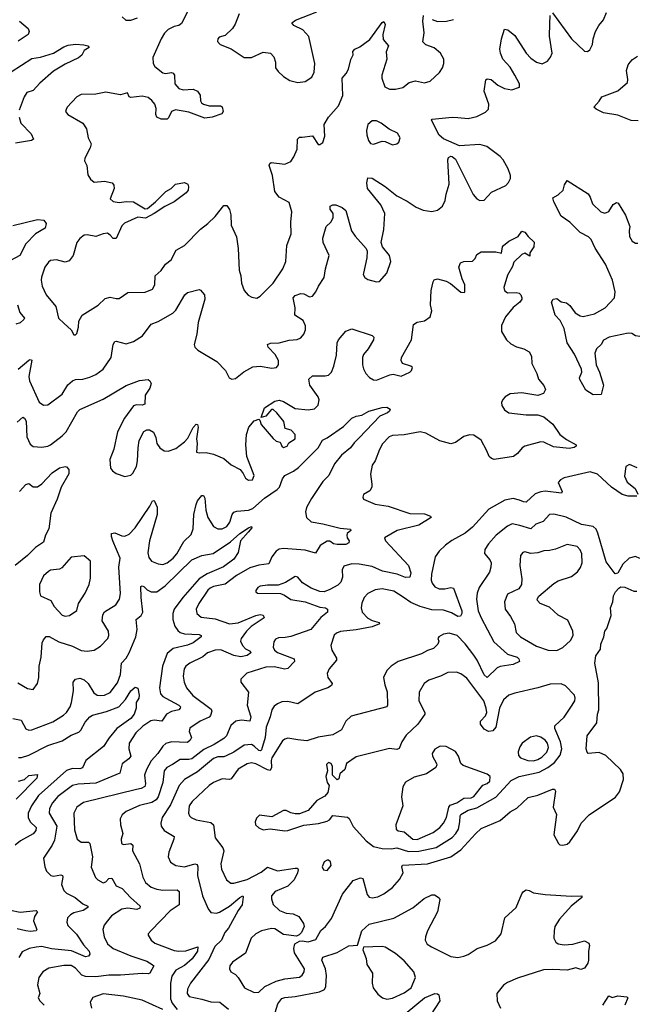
# Model space of a CAD drawing. Extents: x 1550320 to 1685906, y 509093 to 640511.
# Tile 209 of 256: x 1613882 to 1618121, y 556431 to 563196. Entities that reach past the tile are written whole.
import ezdxf

# ---------------------------------------------------------------- set-up
doc = ezdxf.new("R2010")
doc.units = 0

msp = doc.modelspace()

# ---------------------------------------------------------------- linework, layer by layer
at = {"layer": '0CON20XD'}
for points in [[(1615041.2, 563258.8), (1614995, 563170), (1614975, 563155.7), (1614945, 563148.6), (1614902.7, 563127.3), (1614876.5, 563103.5), (1614855.4, 563065), (1614796.4, 562935), (1614800, 562895), (1614810.8, 562875), (1614865, 562831.4), (1614885, 562827.1), (1614925, 562833.1), (1614937.2, 562827.2), (1614945.5, 562815), (1614947.5, 562755), (1614975, 562722.7), (1615006.6, 562713.4), (1615075, 562719.4), (1615104, 562705), (1615123.6, 562676.4), (1615125, 562637.5), (1615131.2, 562625), (1615146.7, 562615), (1615185, 562603.1), (1615263, 562603), (1615275, 562597.5), (1615280, 562565), (1615271.7, 562548.3), (1615205, 562525.7), (1615155, 562518.5), (1615045, 562561.1), (1614952.9, 562577.1), (1614925.4, 562564.6), (1614905, 562521.2), (1614895, 562512), (1614855, 562511.2), (1614825.8, 562525.8), (1614818.6, 562545), (1614819.5, 562585), (1614812.2, 562615), (1614791.2, 562641.2), (1614765, 562661.1), (1614725, 562670.5), (1614645, 562661.4), (1614635, 562666.7), (1614623.3, 562693.3), (1614575, 562679.2), (1614536.8, 562686.8), (1614475, 562698.6), (1614405, 562684.2), (1614305, 562680.8), (1614273.8, 562665), (1614207.5, 562595), (1614200.7, 562579.3), (1614197.5, 562565), (1614212.5, 562545), (1614315, 562485.8), (1614341.4, 562445), (1614352.5, 562385), (1614372.9, 562342.9), (1614366.9, 562315), (1614330, 562245), (1614327, 562227), (1614343.3, 562195), (1614349.5, 562129.5), (1614369.7, 562099.7), (1614395, 562080), (1614465, 562085.7), (1614516.7, 562075), (1614528.8, 562058.8), (1614531.2, 562035), (1614504, 561965), (1614525, 561946), (1614565, 561939.4), (1614615, 561946.5), (1614665, 561944.5), (1614745, 561896), (1614760.5, 561899.5), (1614815.8, 561944.2), (1614887.5, 562015), (1614923, 562037), (1614952.5, 562065), (1615015, 562076.7), (1615037.5, 562065), (1615042.5, 562047.5), (1615040, 562025), (1615026.7, 562005), (1614945, 561943.3), (1614878.8, 561911.2), (1614807, 561863), (1614747.8, 561832.2), (1614695, 561838.1), (1614601.9, 561798.1), (1614585, 561779.2), (1614545, 561692.5), (1614525, 561693.3), (1614505, 561716.2), (1614485, 561728), (1614455.9, 561724.1), (1614405, 561705.7), (1614345, 561718.1), (1614325, 561715.6), (1614295, 561692.5), (1614275.7, 561665), (1614250.8, 561575), (1614222.2, 561537.8), (1614195, 561530), (1614135, 561545.6), (1614095, 561540.8), (1614079.1, 561530.9), (1614054.6, 561495.4), (1614032.2, 561427.8), (1614029.1, 561405), (1614037.1, 561365), (1614065, 561305.7), (1614131.5, 561225), (1614150, 561145), (1614188.8, 561108.8), (1614235.9, 561065.9), (1614255, 561030), (1614265, 561030)], [(1613872.1, 560795), (1613945, 560857.5), (1613955, 560862), (1613965, 560856.7), (1613945.5, 560745), (1613949.1, 560715), (1614015, 560567.5), (1614045, 560546.9), (1614075, 560550), (1614175, 560621.9), (1614213.6, 560686.4), (1614245, 560714.5), (1614265, 560723.6), (1614315, 560725.4), (1614365, 560738.9), (1614405, 560757.1), (1614455.6, 560795), (1614510.5, 560875), (1614525.5, 560965), (1614535, 560984.2), (1614545, 560987.5), (1614615, 560969.5), (1614665, 560985.7), (1614725.4, 561024.6), (1614785, 561104.2), (1614835, 561121.4), (1614935, 561180), (1614955, 561199.2), (1615018, 561305), (1615035, 561322), (1615115, 561341.2), (1615125, 561337.5), (1615152, 561305), (1615155.6, 561275), (1615108.5, 561115), (1615099.5, 561035), (1615082.5, 560965), (1615086, 560946), (1615105.9, 560925.9), (1615237.4, 560847.4), (1615296, 560785), (1615322, 560735), (1615340, 560725), (1615365, 560730), (1615423.8, 560776.2), (1615485, 560809.5), (1615534.5, 560814.5), (1615615, 560802.5), (1615646.7, 560805), (1615662, 560825), (1615660.8, 560855), (1615637.5, 560895), (1615590.6, 560945), (1615586, 560965), (1615607.2, 560972.8), (1615665, 560975.3), (1615735, 560994.5), (1615790.5, 560999.5), (1615815, 561010), (1615835.8, 561035), (1615847.1, 561065), (1615846.9, 561093.1), (1615829.8, 561129.8), (1615774.4, 561165), (1615776.4, 561215), (1615761.9, 561285), (1615775, 561301.4), (1615815, 561315.6), (1615835, 561311.9), (1615875, 561291.4), (1615895, 561296), (1615918.6, 561325), (1615935.7, 561365), (1615975, 561423.3), (1615984.4, 561485), (1616010, 561575), (1615968, 561665), (1615966, 561695), (1615990, 561775), (1616022, 561805), (1616036, 561835), (1616036.2, 561865), (1616016.2, 561895), (1616016.7, 561915), (1616035, 561924), (1616055, 561924), (1616100, 561905), (1616124, 561885), (1616163.3, 561745), (1616188.5, 561708.5), (1616264.2, 561624.2), (1616272, 561605), (1616269.5, 561560.5), (1616246, 561455), (1616244.2, 561445), (1616254, 561425), (1616275, 561410), (1616335, 561393.8), (1616355, 561396.7), (1616406.6, 561453.4), (1616432.9, 561535), (1616425.4, 561575.4), (1616376, 561635), (1616367.5, 561665), (1616385.5, 561755), (1616392.9, 561865), (1616364.6, 561924.6), (1616274.2, 562035), (1616267.5, 562075), (1616275, 562110), (1616305, 562106), (1616395, 562048.5), (1616474.7, 561984.7), (1616545, 561949.4), (1616607.6, 561907.6), (1616656.4, 561886.4), (1616715, 561877.5), (1616755, 561887.5), (1616788.5, 561915), (1616806.2, 561953.8), (1616813, 561997), (1616835.6, 562065.6), (1616826.4, 562233.6), (1616830.7, 562249.3), (1616845, 562257.5), (1616856.1, 562256.1), (1616877.3, 562237.3), (1617000.5, 561995), (1617025, 561965.7), (1617045, 561952.5), (1617075, 561956), (1617125, 562010.6), (1617225, 562057.1), (1617242.8, 562077.2), (1617255.6, 562105), (1617256.9, 562125), (1617241.1, 562171.1), (1617205, 562232.5), (1617185, 562256.9), (1617094.2, 562325), (1617045, 562338.2), (1616905, 562328), (1616795, 562377.1), (1616765, 562402), (1616713.3, 562505), (1616716.7, 562513.3), (1616855, 562526.9), (1616893.4, 562523.4), (1616965, 562517.8), (1617025, 562530.6), (1617085, 562560), (1617105, 562581.2), (1617108.1, 562615), (1617076.2, 562705), (1617087, 562783), (1617095, 562790), (1617122.5, 562785), (1617170, 562745), (1617215, 562722), (1617265, 562714), (1617318.3, 562731.7), (1617318, 562755), (1617287.1, 562815), (1617255, 562868.8), (1617203.8, 562925), (1617188, 562965), (1617183.9, 562993.9), (1617193.8, 563065), (1617215, 563130), (1617237.5, 563125), (1617285, 563086.2), (1617365, 562965.7), (1617395, 562930.6), (1617435, 562903.3), (1617475, 562892.9), (1617509.7, 562910.3), (1617532.1, 562937.9), (1617542.5, 562965), (1617523.4, 563083.4), (1617527, 563167), (1617530, 563225)], [(1613880.8, 563185), (1613940, 563135), (1613948.1, 563115), (1613941.4, 563095), (1613872.5, 563047.5)], [(1614265, 561030), (1614275, 561040), (1614287, 561083), (1614288.8, 561125), (1614311.2, 561165), (1614422.5, 561235), (1614468.9, 561281.1), (1614505, 561288.2), (1614545, 561279.2), (1614565, 561280.8), (1614625, 561320.6), (1614745, 561323.5), (1614795.7, 561345), (1614811.5, 561375), (1614814.5, 561435.5), (1614855, 561471.4), (1614884.4, 561515), (1614923.2, 561546.8), (1614957.6, 561612.4), (1615014.2, 561645), (1615125, 561757.5), (1615176.2, 561795), (1615225, 561844), (1615285, 561918.8), (1615305, 561920), (1615325, 561892.5), (1615333.1, 561855), (1615335.6, 561785), (1615373.6, 561703.6), (1615383.5, 561623.5), (1615391.2, 561475), (1615403.3, 561435), (1615407.5, 561385), (1615426.2, 561335), (1615453, 561303), (1615478.3, 561288.3), (1615513, 561283), (1615535, 561296.2), (1615624.3, 561385), (1615691.8, 561485), (1615711.1, 561535), (1615718.5, 561645), (1615749.5, 561725), (1615745.5, 561805), (1615752.5, 561875), (1615735, 561940), (1615665, 561975.7), (1615635.6, 562015), (1615620, 562125), (1615598, 562195), (1615601.4, 562208.6), (1615610, 562215), (1615705, 562203.8), (1615745, 562222.2), (1615766.5, 562253.5), (1615789.1, 562305), (1615790.8, 562375), (1615805, 562388), (1615825, 562388.6), (1615895, 562396.7), (1615935, 562337.5), (1615945, 562337.5), (1615965, 562352.5), (1615978.8, 562395), (1615976.2, 562475), (1616005.8, 562525), (1616072.9, 562605), (1616104, 562675), (1616098, 562795), (1616125.8, 562825), (1616143.2, 562856.8), (1616158.7, 562921.3), (1616173.8, 562955), (1616172.3, 562977.7), (1616185.9, 562994.1), (1616220.7, 563009.3), (1616289.7, 563060.3), (1616375, 563177.5), (1616385, 563182.5), (1616393.6, 563163.6), (1616379.1, 563095), (1616380.6, 563060.6), (1616417.8, 563015), (1616401.9, 562975), (1616406.6, 562923.4), (1616371.2, 562815), (1616370.9, 562795), (1616393.3, 562735), (1616425, 562718.2), (1616465, 562718.9), (1616515, 562730.6), (1616560, 562765), (1616603.6, 562776.4), (1616665, 562762.5), (1616705, 562774.4), (1616767.2, 562832.8), (1616789.2, 562865), (1616797.5, 562895), (1616797.5, 562925), (1616775.8, 562965), (1616731.7, 563001.7), (1616675, 563023.1), (1616653.6, 563043.6), (1616662.9, 563105), (1616652.5, 563185), (1616658.8, 563225)], [(1614585.9, 563215.9), (1614612.7, 563192.7), (1614645, 563191.8), (1614692.4, 563207.6)], [(1615390, 563235), (1615364.2, 563165), (1615346, 563135), (1615295, 563086.7), (1615252.5, 563075), (1615243.3, 563065), (1615242.5, 563045), (1615260, 563025), (1615335, 562996.2), (1615425, 562935.7), (1615475, 562935.8), (1615555, 562972.5), (1615605.6, 562965.6), (1615630.3, 562940.3), (1615641.4, 562905), (1615641.4, 562865), (1615659.1, 562839.1), (1615695.6, 562805.6), (1615738.7, 562778.7), (1615795, 562764.5)], [(1615795, 562764.5), (1615845, 562770.9), (1615889.4, 562800.6), (1615906.2, 562835), (1615910.9, 562895), (1615869.1, 563079.1), (1615827.5, 563125), (1615766.2, 563155), (1615753.8, 563175), (1615777.4, 563192.6), (1615925, 563249.4)], [(1616716.6, 563196.6), (1616755, 563184.4), (1616815.9, 563185.9), (1616865, 563198)], [(1617545, 563243.3), (1617675, 563063.1), (1617765, 562980), (1617785, 562976.2), (1617802.3, 562987.7), (1617819.2, 563025), (1617824.3, 563065), (1617841.1, 563115), (1617864, 563156), (1617895.5, 563195), (1617915.7, 563245)], [(1613823, 562837), (1613965, 562928.2), (1614025, 562938.5), (1614115, 562965.3), (1614185, 563008.2), (1614215, 563020), (1614265, 563028), (1614323.9, 563023.9), (1614350, 563015), (1614360, 563005), (1614326.2, 562985), (1614308.3, 562951.7), (1614286.6, 562933.4), (1614195, 562889.4), (1614115, 562841.1), (1614019.9, 562760.1), (1613975, 562709.1), (1613930.9, 562695), (1613913.5, 562665), (1613879.4, 562575)], [(1618135, 562500), (1618085, 562502), (1617995, 562538.8), (1617895, 562556.2), (1617845, 562580), (1617830, 562595), (1617866.7, 562635), (1617885, 562666.7), (1617995, 562707.5), (1618060, 562765), (1618063.3, 562785), (1618054.2, 562845.8), (1618066, 562885), (1618078.8, 562905), (1618095, 562923.3), (1618130, 562945)], [(1613878.1, 562525), (1613890, 562485), (1613961.2, 562411.2), (1613976, 562375), (1613962.5, 562365), (1613852.4, 562347.6)], [(1616445, 562336), (1616475, 562343.3), (1616488.8, 562355), (1616498.6, 562385), (1616480, 562415), (1616422.7, 562442.7), (1616368, 562485), (1616335, 562500), (1616305, 562500), (1616276.2, 562475), (1616265.7, 562435), (1616268.5, 562405), (1616280.6, 562365), (1616294.6, 562344.6), (1616315, 562341.4), (1616375, 562360.8), (1616395, 562358), (1616445, 562336)], [(1618145, 561018.8), (1618115, 561023.3), (1618089.8, 561039.8), (1618065, 561042.7), (1617935, 561015.3), (1617896.2, 560993.8), (1617880, 560965), (1617846.9, 560935), (1617836.5, 560905), (1617845.5, 560825.5), (1617868.6, 560775), (1617896, 560685), (1617880, 560620), (1617825, 560617.5), (1617775, 560650), (1617733.5, 560723.5), (1617731.4, 560735), (1617747.5, 560775), (1617744.2, 560795), (1617696.9, 560896.9), (1617646.4, 560976.4), (1617625, 561073.8), (1617598.8, 561128.8), (1617562.9, 561165), (1617537.5, 561255), (1617550, 561275), (1617575, 561280), (1617605, 561257.5), (1617640.3, 561250.3), (1617665, 561231.2), (1617701.1, 561181.1), (1617735, 561160), (1617755, 561157.1), (1617833.8, 561173.8), (1617908, 561215), (1617970.4, 561285), (1617975.3, 561325), (1617958.6, 561405), (1617909.2, 561515), (1617838.8, 561625), (1617811.5, 561685), (1617793.4, 561703.4), (1617735, 561733.5), (1617665.3, 561805.3), (1617605.6, 561845.6), (1617553.3, 561945), (1617548.3, 561971.7), (1617585, 561992.5), (1617617.5, 562025), (1617628.3, 562061.7), (1617645, 562090), (1617789.7, 561999.7), (1617805, 561976.7), (1617821.1, 561931.1), (1617876.7, 561875), (1617905, 561867.5), (1617932.3, 561877.7), (1617961.2, 561925), (1617985, 561940), (1617995.8, 561935.8), (1618046.7, 561853.3), (1618076.2, 561775), (1618071.2, 561745), (1618074, 561705), (1618093.8, 561675), (1618115, 561661.2), (1618130.7, 561659.3)], [(1613835, 561781.9), (1614005, 561822.6), (1614048.9, 561818.9), (1614063.4, 561795), (1614057.3, 561762.7), (1613990, 561725), (1613924.3, 561655.7), (1613884, 561576), (1613819.4, 561540.6)], [(1613865, 560430.8), (1613904.2, 560465.8), (1613915, 560458.8), (1613926.5, 560436.5), (1613930.5, 560330.5), (1613955, 560279.2), (1613975, 560264.4), (1614035, 560258.9), (1614075, 560265.6), (1614094, 560275), (1614175, 560336.9), (1614202.2, 560365), (1614278.9, 560501.1), (1614295, 560518.5), (1614455, 560587.8), (1614615, 560681.4), (1614705, 560716), (1614765, 560723.3), (1614776.7, 560715), (1614785.8, 560695), (1614775.7, 560665), (1614744.2, 560615), (1614742.5, 560555), (1614725, 560546.7), (1614685, 560549.2), (1614665, 560542), (1614602.2, 560457.8), (1614553.9, 560363.9), (1614529.2, 560245), (1614502.5, 560175), (1614506.2, 560115), (1614521.2, 560095), (1614545, 560078), (1614605, 560058), (1614645, 560066.2), (1614660.8, 560079.2), (1614684, 560125), (1614692.9, 560165), (1614695.7, 560255), (1614704.3, 560305), (1614734.5, 560365.5), (1614755, 560378.8), (1614775, 560378.8), (1614801.7, 560361.7), (1614817.5, 560325), (1614824.5, 560285), (1614845, 560254.3), (1614875, 560234.2), (1614902.2, 560232.2), (1614955, 560248.5), (1615015.4, 560294.6), (1615038.6, 560321.4), (1615075, 560393.8), (1615095, 560416.2), (1615103.6, 560413.6), (1615109.2, 560395), (1615097.1, 560315), (1615101.9, 560285), (1615097.5, 560225), (1615115, 560218.8), (1615165, 560221.4), (1615215, 560210), (1615285, 560180.8), (1615336.4, 560136.4), (1615396.7, 560105), (1615418.6, 560078.6), (1615433.3, 560045), (1615455, 560031.2), (1615482.5, 560035), (1615493.8, 560065), (1615444.2, 560195), (1615435.6, 560275.6), (1615440.5, 560345), (1615457.8, 560395), (1615495, 560440), (1615525, 560450), (1615533.8, 560443.8), (1615541.4, 560415), (1615625, 560318.8), (1615645, 560300), (1615672.5, 560292.5), (1615683.8, 560265), (1615695, 560256.2), (1615721.2, 560265), (1615732, 560288), (1615775, 560316.7), (1615775.8, 560345), (1615747.5, 560375), (1615706.1, 560386.1), (1615697.1, 560435), (1615650.8, 560495), (1615625, 560516.7), (1615613.6, 560516.4), (1615575, 560472.5), (1615542.5, 560462.5), (1615565, 560530), (1615635.7, 560574.3), (1615665, 560581.4), (1615695, 560571.8), (1615775, 560524.6), (1615865, 560515.6), (1615908.3, 560521.7), (1615935, 560546.7), (1615940.8, 560585), (1615934.2, 560605), (1615877.8, 560685), (1615869.5, 560725), (1615895, 560749.6), (1615981.7, 560748.3), (1616005, 560754.4), (1616026, 560774), (1616042.1, 560815), (1616059.6, 560890.4), (1616065.3, 560975), (1616072.9, 560997.1), (1616123.5, 561056.5), (1616165, 561071.5), (1616305.5, 561025.5), (1616317.5, 561015), (1616314.2, 560995), (1616278.1, 560935), (1616245.6, 560895), (1616238.5, 560875), (1616238.2, 560825), (1616246.2, 560796.2), (1616261.9, 560765), (1616286.5, 560736.5), (1616315, 560721.4), (1616335, 560718.6), (1616426.1, 560756.1), (1616449.5, 560759.5), (1616505, 560746.7), (1616565, 560773.8), (1616576.2, 560785), (1616582.5, 560805), (1616570, 560815), (1616513.6, 560833.6), (1616503.6, 560853.6), (1616506, 560875), (1616575.8, 560995), (1616589.5, 561100.5), (1616615, 561117.5), (1616665, 561126.2), (1616703.3, 561155), (1616715.8, 561195), (1616707.3, 561237.3), (1616711.4, 561335), (1616723.8, 561395), (1616732.3, 561407.7), (1616755, 561416.2), (1616815, 561398.8), (1616844.1, 561384.1), (1616915, 561323.3), (1616938.3, 561321.7), (1616943, 561327), (1616943.3, 561375), (1616923.8, 561415), (1616902, 561495), (1616912.5, 561525), (1616936, 561534), (1616995, 561536.7), (1617013.3, 561555), (1617025, 561582.5), (1617055, 561600), (1617155, 561600.8), (1617195, 561592.5), (1617201.2, 561635), (1617208.8, 561645), (1617245, 561674.2), (1617308, 561705), (1617335, 561742.5), (1617355.9, 561735.9), (1617376.7, 561705), (1617418.3, 561668.3), (1617416.2, 561635), (1617390, 561595), (1617388.3, 561571.7), (1617355, 561592.5), (1617335, 561582.5), (1617279.3, 561530.7), (1617269.5, 561500.5), (1617235, 561440), (1617210.8, 561355), (1617214.5, 561334.5), (1617235, 561318), (1617295, 561321.2), (1617315, 561316.7), (1617327.5, 561305), (1617333.3, 561285), (1617333.3, 561275), (1617320, 561255), (1617275, 561218.8), (1617222.9, 561155), (1617194.4, 561095.6), (1617194.4, 561054.4), (1617228.8, 560995), (1617259.3, 560969.3), (1617298.3, 560948.3), (1617347.5, 560935), (1617385, 560913.3), (1617400, 560885), (1617402.7, 560832.7), (1617436.2, 560765), (1617448.8, 560725), (1617485, 560682.5), (1617497.5, 560655), (1617483, 560627), (1617445, 560613.3), (1617335, 560632.5), (1617255, 560625.6), (1617220, 560605), (1617202.8, 560587.2), (1617194.4, 560565), (1617197.1, 560545), (1617215, 560514.2), (1617245, 560495.6), (1617365, 560480), (1617445, 560480.6), (1617485, 560467.5), (1617546.4, 560416.4), (1617595.8, 560345), (1617641.6, 560311.6), (1617707.5, 560275), (1617707.5, 560265), (1617695, 560256.7), (1617660.5, 560249.5), (1617552.1, 560262.1), (1617485, 560292), (1617465, 560294.2), (1617354.4, 560265.6), (1617336.7, 560255), (1617303.3, 560215), (1617277.5, 560195), (1617145, 560173.3), (1617125, 560180), (1617108.6, 560195), (1617094.4, 560234.4), (1617055, 560306), (1617005, 560340.8), (1616975, 560344), (1616935, 560332), (1616878.3, 560291.7), (1616845, 560282), (1616771.3, 560301.3), (1616675, 560354.2), (1616636.1, 560363.9), (1616525, 560344.4), (1616445, 560339.4), (1616421.4, 560328.6), (1616377.4, 560282.6), (1616355, 560243.3), (1616326.9, 560165), (1616305.4, 560134.6), (1616293.9, 560073.9), (1616303.1, 560005), (1616302.5, 559985), (1616290.3, 559959.7), (1616246.4, 559933.6), (1616240, 559915), (1616245, 559902.5), (1616325, 559866.9), (1616416.1, 559853.9), (1616565, 559803.2), (1616665, 559800), (1616706.7, 559785), (1616711.2, 559775), (1616625, 559722.5), (1616476.2, 559685), (1616390, 559635), (1616396.2, 559615), (1616556, 559445), (1616571.5, 559395), (1616563.6, 559366.4), (1616535, 559363.3), (1616476, 559386), (1616377, 559407), (1616305, 559438.3), (1616215, 559454.5), (1616165, 559457.8), (1616109.7, 559440.3), (1616098.6, 559415), (1616101.9, 559365), (1616089.6, 559330.4), (1616068.8, 559311.2), (1616015, 559280), (1615975, 559265.8), (1615945, 559268), (1615885, 559290), (1615827.2, 559327.2), (1615793.3, 559365), (1615775, 559370), (1615710.3, 559329.7), (1615659.7, 559310.3), (1615585, 559310.6), (1615535, 559304.2), (1615518.8, 559295), (1615506, 559275), (1615506.2, 559265), (1615517.5, 559255), (1615675, 559252.5), (1615702.1, 559242.1), (1615745, 559211.4), (1615845.7, 559195.7), (1615945, 559159.2), (1615985, 559155.7), (1615999.2, 559145), (1615998.6, 559125), (1615951.9, 559088.1), (1615883.1, 559005), (1615745, 558957.7), (1615708, 558952), (1615661.1, 558948.9), (1615640.4, 558939.6), (1615629.3, 558920.7), (1615624.6, 558885), (1615633.8, 558865), (1615655, 558847.5), (1615770, 558805), (1615770.8, 558785), (1615725, 558738.6), (1615705, 558733.2), (1615631.2, 558748.8), (1615575, 558746.9), (1615444.5, 558705.5), (1615403.3, 558665), (1615403.3, 558645), (1615454.6, 558574.6), (1615445.4, 558485), (1615470, 558405), (1615465, 558376), (1615405, 558383.8), (1615368, 558375), (1615334.1, 558345.9), (1615303.1, 558275), (1615285, 558256.2), (1615218.9, 558215), (1615148, 558182), (1615065, 558118.4), (1615045, 558112.4), (1614985, 558113.2), (1614932.7, 558077.3), (1614893, 558057), (1614876.1, 558035), (1614867.1, 557955), (1614834.8, 557855.2), (1614819.3, 557835), (1614791.6, 557818.4), (1614705, 557796), (1614615, 557755.5), (1614586.3, 557733.7), (1614573.1, 557705), (1614575.6, 557665), (1614590.6, 557605), (1614580, 557565), (1614581.2, 557535), (1614595, 557528), (1614645, 557535.6), (1614659.2, 557525), (1614658, 557485), (1614706.1, 557396.1), (1614727.5, 557305), (1614747.4, 557267.4), (1614785, 557236.5), (1614825, 557221.2), (1614865, 557214.6), (1614965, 557216.4), (1614979.4, 557205), (1614979.3, 557115), (1614917.4, 557072.6), (1614785, 556938), (1614766.2, 556915), (1614765.8, 556905)], [(1613865.9, 561235.9), (1613882.8, 561182.8), (1613914, 561145), (1613910.8, 561135), (1613885, 561113.1), (1613855, 561104.4)], [(1615327, 559743), (1615342.3, 559795), (1615355, 559811.5), (1615375, 559818.9), (1615455, 559825.3), (1615485, 559836.4), (1615565, 559907.3), (1615652.5, 559967.5), (1615668.2, 559985), (1615688.2, 560041.8), (1615705.3, 560064.7), (1615765, 560093.5), (1615799.9, 560120.1), (1615933.8, 560255), (1615962.7, 560307.3), (1615995, 560322.2), (1616108.2, 560401.8), (1616165, 560458.8), (1616195, 560472), (1616235, 560477.5), (1616282.5, 560505), (1616375, 560532), (1616405, 560533.8), (1616430, 560520), (1616423.8, 560505), (1616410.8, 560495), (1616359.1, 560470.9), (1616216.5, 560323.5), (1616180.8, 560289.2), (1616156.5, 560253.5), (1616095, 560204.7), (1616045.8, 560145), (1616006.2, 560063.8), (1615965, 560021.8), (1615887.7, 559905), (1615854.6, 559845), (1615846.4, 559815), (1615853.3, 559775), (1615885.3, 559745.3), (1615965, 559732), (1616085, 559701.1), (1616156.7, 559695), (1616158.8, 559685), (1616134.4, 559665.6), (1616131.2, 559655), (1616133.3, 559635), (1616146, 559615), (1616145, 559602.5), (1616125, 559590.8), (1616065, 559590), (1616040, 559595), (1616015, 559612.2), (1615995, 559613.3), (1615947.3, 559582.7), (1615915, 559530.8), (1615845, 559550), (1615695, 559563.3), (1615665, 559557.7), (1615645.2, 559544.7), (1615614.8, 559505.2), (1615594, 559456), (1615525, 559448.8), (1615465, 559429.1), (1615373.7, 559376.3), (1615295, 559316.7), (1615215, 559301.2), (1615190.5, 559289.5), (1615174.7, 559275.3), (1615112.5, 559185), (1615095.7, 559145), (1615099.2, 559115), (1615130, 559090), (1615225, 559079.6), (1615325, 559044.7), (1615385, 559052.5), (1615505, 559102.1), (1615535, 559107.9), (1615556.2, 559105), (1615563.8, 559085), (1615473.8, 559026.2), (1615441.2, 558995), (1615404.6, 558945), (1615399.6, 558925), (1615413.2, 558895), (1615435, 558872.1), (1615467.4, 558857.4), (1615472, 558845), (1615445, 558826.4), (1615401.3, 558818.7), (1615355, 558827.6), (1615265, 558865.8), (1615225, 558864), (1615174.3, 558845), (1615141.2, 558818.8), (1615052.5, 558775), (1615024.4, 558755), (1615013.5, 558735), (1615006.9, 558685), (1615012.9, 558645), (1615029.1, 558605), (1615073.4, 558553.4), (1615199.5, 558459.5), (1615202.2, 558445), (1615194, 558416), (1615185, 558404.6), (1615123.3, 558375), (1615052.6, 558327.4), (1615046.7, 558305), (1615062.5, 558265), (1615053.5, 558245), (1615035, 558230.4), (1614925, 558233.8), (1614887.8, 558222.2), (1614865.4, 558204.6), (1614832.5, 558155), (1614786.1, 558103.9), (1614754.1, 558045), (1614739.6, 558005), (1614746.8, 557945), (1614742.4, 557927.6), (1614716.6, 557913.4), (1614685, 557907.2), (1614321.7, 557818.3), (1614274.1, 557785.9), (1614254.5, 557745), (1614259.4, 557629.4), (1614277.1, 557565), (1614303.8, 557543.8), (1614354.5, 557544.5), (1614364.5, 557534.5), (1614383.2, 557445), (1614373.8, 557373.8), (1614402.3, 557302.3), (1614420, 557285), (1614455, 557265.6), (1614475, 557272.9), (1614495, 557295.6), (1614515, 557298.1), (1614545, 557244.3), (1614587.2, 557227.2), (1614644.5, 557164.5), (1614711.4, 557105), (1614708.9, 557091.1), (1614687.5, 557082.5), (1614625, 557091.3), (1614585, 557084.5), (1614512.1, 557037.9), (1614485.6, 557005), (1614462.9, 556975), (1614454.4, 556945), (1614462.2, 556895), (1614485.3, 556845.3), (1614525.8, 556815), (1614645, 556762.9), (1614755, 556727.8), (1614793.8, 556705), (1614803.8, 556695), (1614775.8, 556645), (1614765, 556639.2), (1614725, 556642.5), (1614575, 556630.5), (1614495, 556632.1), (1614405, 556619.5), (1614335, 556620.7), (1614309.9, 556629.9), (1614265, 556679.6), (1614235, 556696.7), (1614185, 556697.3), (1614081.7, 556678.3), (1614041.1, 556655), (1614014.5, 556615), (1614005.5, 556565), (1614020, 556505), (1614009.2, 556475), (1614020, 556455), (1614050, 556425)], [(1618127.8, 560117.8), (1618075, 560139.2), (1618050, 560125), (1618040.2, 560060.2), (1618058.8, 560018.8), (1618113.8, 559975), (1618132.5, 559935)], [(1613880.5, 559955), (1613925, 560002), (1613945, 560008), (1613975, 559985.8), (1614005, 559985.6), (1614035, 560006.9), (1614105, 560083.3), (1614155.9, 560115.9), (1614195, 560126), (1614205, 560123.3), (1614220, 560105), (1614220.8, 560075), (1614166.4, 559985), (1614139.1, 559900.9), (1614095.4, 559805), (1614082, 559698), (1614059.1, 559655), (1614046.7, 559605), (1613990.7, 559569.3), (1613935, 559514.4), (1613850.6, 559445)], [(1618125, 559922.5), (1618065, 559921.2), (1618025, 559934.3), (1617949.6, 559985), (1617855, 560072.7), (1617805, 560089.6), (1617625, 560047.9), (1617599.2, 560035), (1617584.4, 560015), (1617611.4, 559955), (1617606.3, 559943.7), (1617495.3, 559955.3), (1617465, 559952.5), (1617425, 559938.8), (1617365, 559881.4), (1617345, 559882.2), (1617319.2, 559895), (1617275, 559906.2), (1617216.7, 559895), (1617107.6, 559832.4), (1616995, 559709.5), (1616945, 559668.8), (1616852.6, 559617.4), (1616809.2, 559585), (1616765.4, 559544.6), (1616738, 559505), (1616713.1, 559385), (1616711.5, 559345), (1616716.9, 559325), (1616735, 559299.4), (1616765, 559286.4), (1616805.4, 559284.6), (1616845, 559294.2), (1616865, 559290), (1616920.6, 559135), (1616920.8, 559115), (1616912.5, 559097.5), (1616895, 559095.7), (1616851.1, 559121.1), (1616795, 559138.5), (1616715, 559141.8), (1616635, 559163.3), (1616571.7, 559191.7), (1616518.7, 559228.7), (1616455, 559270), (1616375, 559285.4), (1616325, 559279.6), (1616275, 559253.3), (1616251.1, 559225), (1616233.8, 559186.2), (1616229.5, 559155), (1616236.4, 559125), (1616275, 559084.6), (1616305, 559068.9), (1616353.8, 559055), (1616356.2, 559045), (1616305, 559024.6), (1616195, 559003.9), (1616087.3, 558992.7), (1616059.1, 558980.9), (1616043.9, 558966.1), (1616020.6, 558895), (1616026.9, 558865), (1616059.8, 558809.8), (1616060.6, 558795), (1616009.4, 558735), (1615996.2, 558703.8), (1615999.5, 558675), (1616031.2, 558635), (1616025, 558621.2), (1616000, 558605), (1615913.3, 558575), (1615795, 558494.3), (1615725, 558511.1), (1615685, 558508.1), (1615655, 558495.7), (1615631.9, 558478.1), (1615616.3, 558453.7), (1615604.5, 558405), (1615575.8, 558335), (1615570.4, 558265), (1615545, 558178.6), (1615538.3, 558171.7), (1615525, 558174), (1615495, 558205.4), (1615475, 558216.1), (1615425, 558210.7), (1615355, 558162.9), (1615302.6, 558137.4), (1615285, 558131.4), (1615245, 558132.2), (1615215, 558118.9), (1615105, 558028.8), (1615015.6, 557974.4), (1614979.3, 557935), (1614919.5, 557800.5), (1614861.8, 557715), (1614851.5, 557675), (1614855.6, 557655), (1614875.3, 557625.3), (1614943.4, 557583.4), (1614942.5, 557565), (1614906.9, 557475), (1614902.9, 557445), (1614918, 557408), (1614954.6, 557384.6), (1615015, 557376.2), (1615085, 557396.2), (1615101.4, 557391.4), (1615107.1, 557375), (1615105.3, 557315.3), (1615139.1, 557175), (1615176.9, 557086.9), (1615195, 557061.2), (1615235, 557057.5), (1615255, 557063.3), (1615325, 557105.9), (1615395, 557165.4), (1615415, 557175.5), (1615418.8, 557168.8), (1615412.5, 557115), (1615384, 557076), (1615316.9, 556953.1), (1615292, 556925), (1615269.5, 556870.5), (1615222.7, 556827.3), (1615182, 556738), (1615056.7, 556575), (1615035.6, 556535), (1615033.5, 556505), (1615047.5, 556485), (1615135, 556466.8), (1615195, 556448.2), (1615258.8, 556445), (1615316.9, 556396.9)], [(1613868.9, 558638.9), (1613935, 558601.4), (1613975, 558593.8), (1614003.8, 558635), (1614014.2, 558675), (1614016.4, 558755), (1614030, 558815), (1614036.8, 558913.2), (1614045, 558935.8), (1614065, 558957.1), (1614085, 558958.6), (1614151.5, 558921.5), (1614245, 558892.5), (1614305, 558861.9), (1614346.8, 558856.8), (1614395, 558864.4), (1614437.8, 558892.2), (1614488.6, 558945), (1614495.7, 558965), (1614492.5, 558995), (1614450, 559065), (1614453.2, 559106.8), (1614465, 559126.7), (1614543.1, 559175), (1614568.8, 559215), (1614576, 559254), (1614563.8, 559435), (1614573.7, 559495), (1614522.9, 559615), (1614513.1, 559645), (1614513.8, 559665), (1614535, 559669.2), (1614585, 559648.5), (1614605, 559646.4), (1614635, 559660), (1614675.4, 559705), (1614777.3, 559852.7), (1614795, 559890), (1614805, 559893.3), (1614808.8, 559888.8), (1614826.8, 559846.8), (1614826.3, 559796.3), (1614773.4, 559615), (1614762.4, 559532.4), (1614770.8, 559500.8), (1614787.5, 559475), (1614835, 559456.9), (1614865, 559453.3), (1614895, 559463.8), (1614937.3, 559495), (1614961.5, 559525), (1615009.5, 559610.5), (1615061.2, 559658.8), (1615075, 559697.5), (1615078.9, 559795), (1615094.6, 559865), (1615105, 559889.2), (1615135, 559925.8), (1615145.7, 559925.7), (1615155, 559907.5), (1615162, 559825), (1615174.6, 559775), (1615215, 559714.5), (1615245, 559696.9), (1615275, 559697.5), (1615305, 559712.9), (1615327, 559743)], [(1618145, 559494), (1618115, 559507.1), (1618072, 559495), (1618027.5, 559455), (1617995, 559392.5), (1617975, 559387.5), (1617915, 559471.2), (1617857.6, 559667.6), (1617844.2, 559695), (1617825, 559712.5), (1617745, 559726.7), (1617638.3, 559778.3), (1617555, 559798.2), (1617524.5, 559795.5), (1617481.4, 559748.6), (1617430.8, 559729.2), (1617395, 559697.1), (1617320.3, 559719.7), (1617267.9, 559732.1), (1617235, 559716.7), (1617157.8, 559655), (1617105.6, 559595), (1617080, 559555), (1617078.3, 559528.3), (1617114.4, 559484.4), (1617122.9, 559465), (1617122.2, 559435), (1617111.1, 559398.9), (1617040.9, 559295), (1617027.2, 559255), (1617021.8, 559215), (1617034.2, 559135), (1617053.6, 559085), (1617141.5, 558921.5), (1617235, 558836.7), (1617302, 558815), (1617312.5, 558805), (1617318.8, 558785), (1617274.5, 558765.5), (1617185, 558751.5), (1617165, 558743.3), (1617095, 558677.1), (1617075, 558694.2), (1617027.5, 558795), (1617005, 558828.5), (1616945, 558907.8), (1616889.2, 558965), (1616835, 558980.5), (1616796.7, 558975), (1616762.5, 558955), (1616757.5, 558945), (1616763.3, 558925), (1616756, 558905), (1616726.2, 558875), (1616685, 558861.5), (1616645, 558839.5), (1616484.6, 558785.4), (1616435.7, 558754.3), (1616406, 558725), (1616384, 558675), (1616392, 558625), (1616407.9, 558577.9), (1616411.4, 558485), (1616405, 558474), (1616160.3, 558409.7), (1616125, 558376.7), (1616095, 558316), (1616035, 558283.1), (1615935, 558266.4), (1615855, 558240.9), (1615793.2, 558246.8), (1615725, 558259.4), (1615705, 558253.1), (1615689.8, 558240.2), (1615615.9, 558125), (1615610.6, 558105), (1615612.2, 558057.8), (1615605, 558037.5), (1615585, 558042.3), (1615505, 558084.1), (1615475, 558089.1), (1615445, 558083.6), (1615385, 558046.7), (1615335, 557980), (1615325, 557975.8), (1615275, 557980), (1615215.4, 557954.6), (1615185.8, 557935), (1615067.1, 557825), (1615047.1, 557795), (1615042.9, 557745), (1615050, 557725), (1615061.2, 557715), (1615095, 557698.6), (1615195, 557680.6), (1615214.2, 557665), (1615225.7, 557575), (1615278.9, 557505), (1615286.2, 557486.2), (1615264.4, 557395), (1615268.7, 557358.7), (1615302.9, 557285), (1615332.9, 557262.9), (1615355, 557263.8), (1615445, 557288.7), (1615542, 557338), (1615585, 557372.2), (1615655, 557348), (1615775, 557367.1), (1615790.8, 557365), (1615795.4, 557355), (1615791.2, 557335), (1615768.9, 557285), (1615725, 557242.9), (1615638, 557205), (1615614.2, 557175), (1615612.5, 557155), (1615625, 557116.2), (1615668.8, 557075), (1615715, 557057.5), (1615762.3, 557052.3), (1615800, 557035), (1615833.3, 556985), (1615837.5, 556965), (1615820, 556925), (1615803, 556907), (1615785, 556900), (1615695, 556911.2), (1615635, 556948.8), (1615612.3, 556952.3), (1615545, 556935.7), (1615504.5, 556915.5), (1615472.5, 556885), (1615435, 556781.2), (1615345, 556720), (1615326.9, 556695), (1615324.4, 556675), (1615333.4, 556653.4), (1615366.2, 556635), (1615384.5, 556614.5), (1615428, 556545), (1615495, 556512.5)], [(1613835, 558393.8), (1613892.4, 558382.4), (1613925, 558324.3), (1613945, 558314.4), (1613965, 558316.5), (1614108.8, 558371.2), (1614183.6, 558416.4), (1614203.7, 558436.3), (1614228.2, 558475), (1614239.1, 558505), (1614251.4, 558585), (1614250, 558645), (1614266.2, 558665), (1614295, 558672.5), (1614325, 558660), (1614353.5, 558635), (1614391.5, 558571.5), (1614415, 558555.5), (1614435, 558552.3), (1614465, 558553.9), (1614505, 558572.3), (1614555, 558639.4), (1614575, 558696.7), (1614583.1, 558775), (1614615, 558810), (1614634.7, 558845), (1614679.6, 558955), (1614690, 559005), (1614683.3, 559075), (1614717.1, 559102.9), (1614728.8, 559125), (1614716.5, 559225), (1614715, 559302.5), (1614725, 559305.8), (1614735, 559300.8), (1614758.7, 559278.7), (1614785, 559264.6), (1614825, 559264.7), (1614881.3, 559305), (1615065, 559483.6), (1615135, 559515.5), (1615212.7, 559527.3), (1615330.6, 559609.4), (1615395, 559665.9), (1615455, 559704), (1615475, 559712.5), (1615478.8, 559705), (1615452.5, 559675), (1615400, 559615), (1615383.8, 559535), (1615355, 559490), (1615284, 559436), (1615171, 559389), (1615116.5, 559353.5), (1615004.4, 559225.6), (1614944.8, 559145), (1614934, 559115), (1614934.2, 559075), (1614949.3, 559029.3), (1614968.3, 558998.3), (1614985.2, 558985.2), (1615015, 558975.3), (1615115, 558970.8), (1615128.8, 558965), (1615128.8, 558955), (1615074.4, 558915), (1615035, 558898.4), (1614936.7, 558875), (1614895, 558841.5), (1614864.7, 558755), (1614842.2, 558605), (1614850.9, 558565), (1614866.3, 558546.3), (1614885.8, 558535), (1614975.7, 558485), (1614987.1, 558475), (1614985.7, 558465), (1614975, 558454.6), (1614925, 558442.5), (1614891.1, 558425), (1614858.8, 558375), (1614807, 558383), (1614782.7, 558377.3), (1614728.2, 558341.8), (1614681.5, 558295), (1614634.4, 558225), (1614631.5, 558185), (1614645.3, 558134.7), (1614633.4, 558116.6), (1614585.9, 558084.1), (1614570.7, 558019.3), (1614405, 557949.5), (1614285, 557943.6), (1614246.2, 557933.8), (1614145, 557858.7), (1614106.8, 557815), (1614086.9, 557775), (1614085.4, 557745), (1614136.8, 557655), (1614120.7, 557559.3), (1614105.8, 557524.2), (1614046, 557435), (1614055.5, 557375.5), (1614067.5, 557345), (1614095.6, 557315.6), (1614115, 557311.5), (1614165, 557321.1), (1614176.4, 557316.4), (1614179.4, 557305), (1614168.6, 557255), (1614185, 557212), (1614204, 557194), (1614264, 557164), (1614315, 557121.5), (1614350, 557105), (1614350, 557095), (1614319.5, 557075), (1614255, 557058.2), (1614230.8, 557045), (1614211.4, 557025), (1614207.1, 556995), (1614212.8, 556972.8), (1614273.2, 556913.2), (1614319.6, 556839.6), (1614359.5, 556795), (1614364.2, 556775), (1614355, 556762), (1614335, 556757.8), (1614238.8, 556798.8), (1614101.2, 556811.2), (1614035, 556827.2), (1613996, 556824), (1613946.2, 556813.8), (1613899.1, 556790.9), (1613876.6, 556753.4)], [(1617575, 558862.5), (1617615, 558882.5), (1617669.5, 558930.5), (1617686.5, 558965), (1617684, 558995), (1617651.2, 559071.2), (1617585, 559104.4), (1617525, 559159.4), (1617461.2, 559185), (1617441.2, 559205), (1617440, 559215), (1617452, 559235), (1617555, 559322.9), (1617585, 559339.4), (1617675, 559369.5), (1617717.1, 559402.9), (1617737.1, 559432.9), (1617748.9, 559465), (1617746.9, 559525), (1617735, 559552.5), (1617715, 559576.2), (1617645, 559589.1), (1617565, 559558.6), (1617525, 559548.1), (1617485, 559547.5), (1617445, 559532.9), (1617395, 559527.5), (1617355, 559538.6), (1617340, 559535), (1617326, 559515), (1617321.4, 559445), (1617333.5, 559355), (1617332.5, 559315), (1617313.8, 559285), (1617235, 559248), (1617214, 559195), (1617218.8, 559145), (1617255.8, 559095), (1617283.1, 559045), (1617294.4, 558985), (1617325.3, 558955.3), (1617435, 558891.4), (1617515.4, 558864.6), (1617575, 558862.5)], [(1614195, 559097.1), (1614225, 559102.5), (1614275, 559136), (1614287.1, 559185), (1614332.2, 559255), (1614360.5, 559315), (1614367.9, 559357.9), (1614369.2, 559475), (1614325, 559512.9), (1614235, 559503.8), (1614170.9, 559429.1), (1614155, 559421.4), (1614095, 559413.1), (1614080, 559405), (1614046.4, 559373.6), (1614018.8, 559315), (1614017.1, 559265), (1614026.1, 559236.1), (1614096.2, 559205), (1614119.2, 559165), (1614175, 559104), (1614195, 559097.1)], [(1615495, 556512.5), (1615525, 556514.2), (1615566.7, 556553.3), (1615645, 556589.1), (1615704.2, 556605.8), (1615805, 556617.8), (1615825, 556630), (1615838.2, 556655), (1615839.1, 556675), (1615771.5, 556785), (1615766.8, 556813.2), (1615773.9, 556846.1), (1615805, 556863.8), (1615825, 556866.7), (1615865, 556858.9), (1615917.5, 556875), (1615952, 556938), (1615985, 556965.8), (1616025, 557020), (1616102, 557188), (1616175, 557280.9), (1616225, 557298.9), (1616242, 557295), (1616270.6, 557185), (1616285, 557165.8), (1616305, 557161.8), (1616345, 557168.5), (1616385, 557188.8), (1616445.8, 557234.2), (1616492.6, 557287.4), (1616517.5, 557335), (1616509.6, 557375), (1616513.2, 557386.8), (1616685, 557396.6), (1616845.7, 557445), (1616915, 557492.3), (1617015, 557603.1), (1617055, 557638.6), (1617185.4, 557694.6), (1617255, 557754.2), (1617300.6, 557779.4), (1617378.8, 557851.2), (1617445, 557866.9), (1617545, 557908), (1617558, 557908), (1617565.9, 557895.9), (1617550, 557785), (1617573.1, 557735), (1617553.1, 557595), (1617586.7, 557535), (1617596.1, 557526.1), (1617615.9, 557524.1), (1617645, 557530.8), (1617665, 557547.5), (1617717, 557623), (1617743.1, 557675), (1617796.9, 557733.1), (1617978.1, 557855), (1618005, 557891.2), (1618032.2, 557975), (1618030.6, 558015), (1618012.9, 558045), (1617911.3, 558141.3), (1617865, 558161.4), (1617790, 558155), (1617782.3, 558162.3), (1617776.1, 558186.1), (1617784.2, 558275), (1617848.8, 558365), (1617854.3, 558425), (1617864.2, 558455), (1617860.5, 558640.5), (1617836.7, 558775), (1617843.3, 558825), (1617875, 558870), (1617876.7, 558905), (1617898.8, 558955), (1617903.8, 558995), (1617917.7, 559012.3), (1617948, 559102), (1617943.8, 559155), (1617960, 559195), (1617963.9, 559236.1), (1617977.5, 559265), (1618000.7, 559289.3), (1618015, 559300), (1618043, 559297), (1618105, 559270), (1618125, 559270)], [(1616555, 557481), (1616625, 557484), (1616745, 557508.9), (1616855, 557577.2), (1616881.2, 557605), (1616897.7, 557635), (1616909, 557685), (1616909.2, 557725), (1616915.2, 557734.8), (1616965, 557764.3), (1617025, 557779.7), (1617155, 557853.3), (1617261.1, 557968.9), (1617315, 557995.3), (1617454.1, 558025.9), (1617513, 558057), (1617558, 558092), (1617598.3, 558141.7), (1617609.5, 558185), (1617601, 558235), (1617561.8, 558325), (1617560.4, 558345), (1617625.6, 558404.4), (1617680, 558485), (1617697.9, 558515), (1617700.9, 558535), (1617695.5, 558555), (1617635, 558617.8), (1617605, 558632.7), (1617529.1, 558630.9), (1617445, 558604.5), (1617285, 558569.6), (1617245, 558554.5), (1617207, 558523), (1617181.1, 558465), (1617154.3, 558335), (1617135, 558310.8), (1617105, 558304.2), (1617075, 558321.2), (1617049.2, 558355), (1617050, 558375), (1617085, 558412), (1617092.7, 558435), (1617089.7, 558465), (1617073.6, 558515), (1616955, 558671.1), (1616915, 558701.9), (1616885, 558713.1), (1616825, 558709.5), (1616775, 558684.3), (1616695, 558656.7), (1616663.1, 558635), (1616629.2, 558575), (1616625.6, 558515), (1616666.2, 558436.2), (1616666.5, 558425), (1616619.5, 558355), (1616539.5, 558280.5), (1616510, 558235), (1616491.4, 558188.6), (1616475, 558181.1), (1616425, 558188.8), (1616195, 558130), (1616128.8, 558085), (1616117.5, 558045), (1616082.5, 558015), (1616075, 557980), (1616065, 557972.5), (1616032.5, 558005), (1616032.5, 558065), (1616022.5, 558085), (1616005, 558092.5), (1615990.7, 558079.3), (1615997.5, 558035), (1615987.5, 557995), (1615996.7, 557955), (1616010, 557935), (1616001.2, 557885), (1615978.8, 557861.2), (1615925, 557832), (1615865, 557762.5), (1615805, 557740), (1615775, 557740), (1615745, 557746.2), (1615715, 557762.2), (1615696.8, 557763.2), (1615615, 557718.8), (1615530.5, 557729.5), (1615511.2, 557708.8), (1615500, 557685), (1615503.3, 557665), (1615525, 557643.8), (1615555, 557630), (1615603.6, 557636.4), (1615705, 557622.9), (1615725.7, 557624.3), (1615835, 557662), (1615937.4, 557672.6), (1615995, 557689.2), (1616010.9, 557699.1), (1616035, 557728.8), (1616135, 557716.2), (1616148.1, 557708.1), (1616175, 557652.5), (1616263, 557553), (1616315, 557515.6), (1616375, 557501.1), (1616435, 557499.4), (1616475, 557505.3), (1616555, 557481)], [(1613875, 558127.1), (1613895, 558125.4), (1613945, 558142.2), (1614075, 558208.4), (1614175, 558241.9), (1614235, 558279.2), (1614289.3, 558300.7), (1614303.5, 558315), (1614331.1, 558368.9), (1614364, 558405), (1614381.8, 558418.2), (1614477.8, 558442.2), (1614564.4, 558475.6), (1614608.9, 558525), (1614645, 558584), (1614675, 558610), (1614693.6, 558603.6), (1614704, 558554), (1614701.4, 558535), (1614682.9, 558505), (1614683.6, 558466.4), (1614670, 558425), (1614645.4, 558395), (1614550.8, 558325), (1614497.9, 558262.1), (1614457.6, 558202.4), (1614336.2, 558105), (1614314.4, 558055), (1614295, 558047.6), (1614245, 558051.2), (1614205, 558038.2), (1614012.2, 557865), (1613962.2, 557795), (1613941.3, 557745), (1613940, 557715), (1613954.8, 557684.8), (1613994.5, 557645), (1613993.6, 557625), (1613975, 557602.7), (1613886.6, 557553.4), (1613851.9, 557525)], [(1617415, 558104.3), (1617445, 558112.7), (1617471.2, 558128.8), (1617506, 558164), (1617517.6, 558195), (1617510.2, 558225), (1617495, 558245.9), (1617465, 558267.3), (1617435, 558275.5), (1617393.9, 558266.1), (1617337.5, 558225), (1617320.2, 558199.8), (1617310, 558165), (1617310.7, 558140.7), (1617324.7, 558124.7), (1617375, 558105.9), (1617415, 558104.3)], [(1616615, 557563.6), (1616725, 557611.2), (1616769.5, 557645), (1616795.2, 557674.8), (1616816.6, 557715), (1616832.3, 557785), (1616840.5, 557799.5), (1616886.7, 557815), (1616935, 557847.3), (1616985, 557849.5), (1617005, 557858.8), (1617065, 557937.1), (1617095, 557947.1), (1617115, 557964), (1617116, 557995), (1617095, 558011.2), (1616930.6, 558070.6), (1616914.2, 558085), (1616899.2, 558135), (1616877.4, 558167.4), (1616815, 558203.1), (1616772.5, 558205), (1616736.3, 558183.7), (1616717.1, 558155), (1616718.9, 558135), (1616747.5, 558085), (1616750, 558075), (1616743, 558057), (1616678.8, 558015), (1616595, 557991.5), (1616535, 557957.5), (1616515.6, 557925), (1616506.8, 557856.8), (1616515.7, 557795), (1616467.1, 557662.9), (1616469.4, 557635), (1616485, 557622.1), (1616525, 557616.7), (1616585, 557566), (1616615, 557563.6)], [(1613875, 557964.3), (1613915, 557976), (1613945, 558002.5), (1614005, 558010), (1613999.2, 557985), (1613858.8, 557841.2)], [(1615995, 557350.8), (1616023.8, 557385), (1616018.8, 557408.8), (1616005, 557421.2), (1615995, 557422), (1615975, 557410), (1615962.5, 557375), (1615970, 557355), (1615995, 557350.8)], [(1615637.5, 556375), (1615656, 556434), (1615685, 556470.5), (1615705, 556478.5), (1615775.5, 556485.5), (1615943, 556517), (1615978, 556532), (1615987.3, 556552.7), (1615992, 556628), (1615985.3, 556675.3), (1615958.5, 556735), (1615966.3, 556753.7), (1616065, 556787.8), (1616145, 556831.9), (1616203.3, 556836.7), (1616234.3, 556935.7), (1616285, 556981.2), (1616455, 557022.9), (1616585, 557092.5), (1616663.2, 557156.8), (1616715, 557183.8), (1616733.6, 557183.6), (1616765, 557162.5), (1616770.7, 557150.7), (1616754.2, 557065), (1616686.5, 556935), (1616671.8, 556895), (1616670.7, 556870.7), (1616684.2, 556845), (1616712.5, 556825), (1616845, 556758.6), (1616895, 556752.7), (1616935, 556761.8), (1616965, 556773.8), (1617027.5, 556815), (1617095, 556836.5), (1617152.7, 556867.3), (1617191.9, 556915), (1617216.2, 557025), (1617295, 557096.2), (1617335, 557188.8), (1617346.7, 557205), (1617365, 557216.2), (1617383.6, 557213.6), (1617415, 557196), (1617495, 557186), (1617675, 557173.8), (1617746.2, 557176.2), (1617747.5, 557165), (1617673.8, 557105), (1617592, 557015)], [(1613818, 557078), (1613885, 557063), (1613994.5, 557074.5), (1614004.3, 557065), (1613984.6, 557035), (1613977.5, 557005), (1614000, 556945), (1613996.2, 556935), (1613955, 556930.3), (1613925.3, 556934.7), (1613865, 556949.2)], [(1617592, 557015), (1617562, 556965), (1617556, 556935), (1617554.1, 556884.1), (1617567.7, 556857.7), (1617585, 556846.2), (1617625, 556839.2), (1617685, 556844.2), (1617765, 556866.7), (1617795, 556850), (1617800, 556835), (1617792.5, 556795), (1617792.9, 556735), (1617787.2, 556712.8), (1617765, 556678), (1617739.5, 556669.5), (1617705, 556682.5), (1617645.6, 556664.4), (1617545, 556670), (1617483.4, 556666.6), (1617305, 556611.5), (1617235, 556580.6), (1617208.3, 556561.7), (1617162.5, 556505), (1617165.5, 556455), (1617188.1, 556405)], [(1614765.8, 556905), (1614785, 556872.5), (1614811.7, 556851.7), (1614945, 556799.8), (1614975, 556795.2), (1615025, 556798.8), (1615107.5, 556825), (1615104.2, 556795), (1615066.7, 556743.3), (1615015, 556697.5), (1614954.8, 556665.2), (1614928.7, 556625), (1614917.8, 556575), (1614918.6, 556468.6), (1614929.7, 556439.7), (1614964.4, 556395)], [(1616405, 556466.5), (1616445, 556472.7), (1616525, 556509.6), (1616573.3, 556545), (1616602.5, 556615), (1616591.6, 556655), (1616525, 556730.3), (1616465, 556780.5), (1616395, 556823.1), (1616375, 556828.5), (1616246.4, 556823.6), (1616241.2, 556805), (1616264.2, 556745), (1616268.9, 556705), (1616307.8, 556645), (1616305.4, 556575), (1616312.7, 556545), (1616345, 556501.4), (1616375.4, 556475.4), (1616405, 556466.5)], [(1614865, 556395.3), (1614725, 556459.2), (1614595, 556486.7), (1614455, 556503.6), (1614385, 556478.1), (1614365.6, 556445), (1614375, 556403.8)], [(1616545, 556376.7), (1616665, 556474.5), (1616735, 556505.8), (1616753.8, 556503.8), (1616762.5, 556495), (1616770, 556455), (1616706.7, 556355)], [(1617891.2, 556425), (1617931.7, 556488.3), (1617955, 556477.5), (1617995, 556488.8), (1618055, 556482.5), (1618062.5, 556475), (1618041.9, 556425)]]:
    msp.add_lwpolyline(points, dxfattribs=at)

doc.saveas('drawing.dxf')
